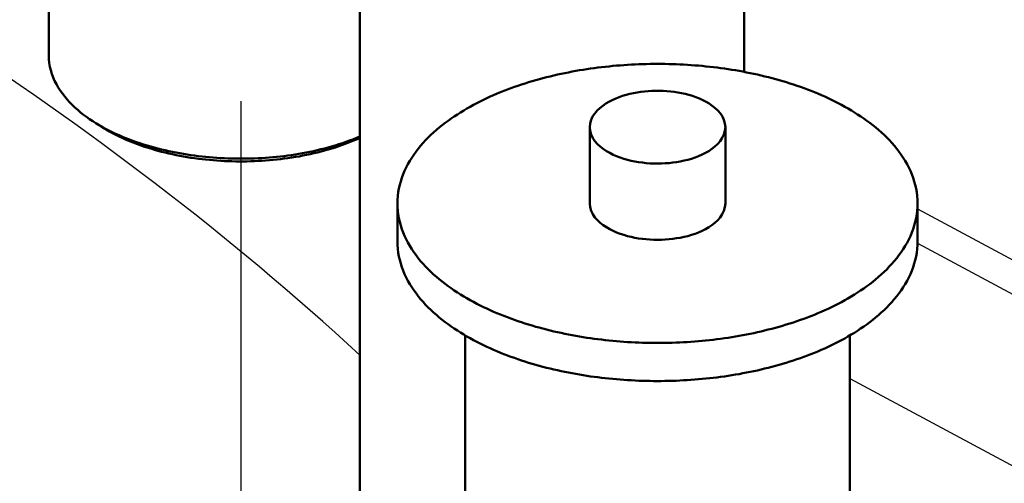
# Model space of a CAD drawing. Header units: millimetres. Extents: x 0 to 841, y 0 to 594.
# Tile 32 of 50: x 451 to 482, y 359 to 374. Entities that reach past the tile are written whole.
import ezdxf

# ---------------------------------------------------------------- set-up
doc = ezdxf.new("R2010")
doc.units = ezdxf.units.MM
doc.linetypes.add('EJE', pattern=[31, 20, -4, 3, -4])
for name, color, linetype, lineweight in [('EJE', 7, 'EJE', 25), ('FINA', 7, 'CONTINUOUS', 25), ('VIS', 7, 'CONTINUOUS', 50)]:
    doc.layers.add(name, color=color, linetype=linetype, lineweight=lineweight)

msp = doc.modelspace()

# ---------------------------------------------------------------- linework, layer by layer
at = {"layer": 'EJE'}
msp.add_line((457.7, 371.709), (457.7, 331.107), dxfattribs=at)
at = {"layer": 'FINA'}
for points in [[(451.502, 395.745), (451.502, 373.186)], [(461.533, 380.354), (461.533, 357.794)], [(473.93, 380.354), (473.93, 372.657)], [(451.502, 373.186), (451.506, 373.065), (451.518, 372.945), (451.538, 372.826), (451.566, 372.708), (451.601, 372.593), (451.643, 372.48), (451.691, 372.369), (451.746, 372.261), (451.806, 372.157), (451.871, 372.055), (451.941, 371.956), (452.015, 371.861), (452.092, 371.768), (452.174, 371.679), (452.258, 371.593), (452.346, 371.51), (452.436, 371.429), (452.528, 371.352), (452.623, 371.277), (452.72, 371.205), (452.819, 371.135), (452.919, 371.068)], [(479.518, 368.413), (479.515, 368.533), (479.506, 368.653), (479.491, 368.773), (479.47, 368.891), (479.444, 369.009), (479.412, 369.125), (479.375, 369.239), (479.333, 369.352), (479.286, 369.463), (479.235, 369.572), (479.179, 369.679), (479.12, 369.783), (479.056, 369.886), (478.989, 369.986), (478.919, 370.083), (478.846, 370.179), (478.769, 370.272), (478.69, 370.363), (478.609, 370.451), (478.525, 370.538), (478.439, 370.622), (478.351, 370.704), (478.261, 370.784), (478.169, 370.862), (478.075, 370.937), (477.98, 371.011), (477.884, 371.083), (477.786, 371.153), (477.686, 371.221), (477.586, 371.287), (477.484, 371.352), (477.382, 371.415), (477.278, 371.476), (477.173, 371.535), (477.068, 371.593), (476.961, 371.649), (476.854, 371.704), (476.746, 371.757), (476.637, 371.809), (476.528, 371.859), (476.418, 371.908), (476.307, 371.955), (476.196, 372.001), (476.084, 372.046), (475.972, 372.09), (475.859, 372.132), (475.746, 372.172), (475.632, 372.212), (475.518, 372.25), (475.403, 372.287), (475.288, 372.323), (475.173, 372.358), (475.058, 372.391), (474.942, 372.424), (474.825, 372.455), (474.709, 372.485), (474.592, 372.514), (474.475, 372.542), (474.357, 372.569), (474.24, 372.594), (474.122, 372.619), (474.004, 372.643), (473.886, 372.665), (473.767, 372.687), (473.649, 372.708), (473.53, 372.727), (473.411, 372.746), (473.292, 372.763), (473.173, 372.78), (473.053, 372.795), (472.934, 372.81), (472.814, 372.824), (472.694, 372.836), (472.574, 372.848), (472.455, 372.859), (472.335, 372.869), (472.215, 372.877), (472.094, 372.885), (471.974, 372.892), (471.854, 372.898), (471.734, 372.903), (471.613, 372.908), (471.493, 372.911), (471.373, 372.913), (471.252, 372.915), (471.132, 372.915), (471.012, 372.915), (470.891, 372.913), (470.771, 372.911), (470.65, 372.908), (470.53, 372.903), (470.41, 372.898), (470.29, 372.892), (470.169, 372.885), (470.049, 372.877), (469.929, 372.869), (469.809, 372.859), (469.689, 372.848), (469.57, 372.836), (469.45, 372.824), (469.33, 372.81), (469.211, 372.795), (469.091, 372.78), (468.972, 372.763), (468.853, 372.746), (468.734, 372.727), (468.615, 372.708), (468.497, 372.687), (468.378, 372.665), (468.26, 372.643), (468.142, 372.619), (468.024, 372.594), (467.906, 372.569), (467.789, 372.542), (467.672, 372.514), (467.555, 372.485), (467.439, 372.455), (467.322, 372.424), (467.206, 372.391), (467.091, 372.358), (466.975, 372.323), (466.86, 372.287), (466.746, 372.25), (466.632, 372.212), (466.518, 372.172), (466.405, 372.132), (466.292, 372.09), (466.18, 372.046), (466.068, 372.001), (465.957, 371.955), (465.846, 371.908), (465.736, 371.859), (465.627, 371.809), (465.518, 371.757), (465.41, 371.704), (465.303, 371.649), (465.196, 371.593), (465.091, 371.535), (464.986, 371.476), (464.882, 371.415), (464.779, 371.352), (464.678, 371.287), (464.577, 371.221), (464.478, 371.153), (464.38, 371.083), (464.284, 371.011), (464.188, 370.937), (464.095, 370.862), (464.003, 370.784), (463.913, 370.704), (463.825, 370.622), (463.739, 370.538), (463.655, 370.451), (463.573, 370.363), (463.494, 370.272), (463.418, 370.179), (463.345, 370.083), (463.274, 369.986), (463.207, 369.886), (463.144, 369.783), (463.084, 369.679), (463.029, 369.572), (462.977, 369.463), (462.931, 369.352), (462.889, 369.239), (462.852, 369.125), (462.82, 369.009), (462.794, 368.891), (462.773, 368.773), (462.758, 368.653), (462.749, 368.533), (462.746, 368.413)], [(461.533, 363.518), (461.136, 363.882), (460.737, 364.244), (460.335, 364.603), (459.932, 364.959), (459.526, 365.314), (459.118, 365.665), (458.708, 366.015), (458.296, 366.362), (457.882, 366.707), (457.467, 367.049), (457.049, 367.389), (456.629, 367.727), (456.208, 368.063), (455.785, 368.396), (455.36, 368.727), (454.933, 369.056), (454.505, 369.382), (454.075, 369.706), (453.643, 370.028), (453.209, 370.348), (452.774, 370.666), (452.338, 370.981), (451.9, 371.294), (451.46, 371.606), (451.019, 371.914), (450.576, 372.221), (450.132, 372.526)], [(473.32, 370.874), (473.308, 370.993), (473.275, 371.108), (473.224, 371.217), (473.158, 371.317), (473.08, 371.408), (472.993, 371.491), (472.899, 371.566), (472.8, 371.633), (472.697, 371.694), (472.59, 371.749), (472.481, 371.798), (472.369, 371.842), (472.256, 371.881), (472.141, 371.916), (472.024, 371.946), (471.907, 371.972), (471.789, 371.994), (471.67, 372.012), (471.551, 372.026), (471.432, 372.037), (471.312, 372.044), (471.192, 372.048), (471.072, 372.048), (470.952, 372.044), (470.832, 372.037), (470.713, 372.026), (470.593, 372.012), (470.475, 371.994), (470.357, 371.972), (470.239, 371.946), (470.123, 371.916), (470.008, 371.881), (469.895, 371.842), (469.783, 371.798), (469.674, 371.749), (469.567, 371.694), (469.464, 371.633), (469.364, 371.566), (469.271, 371.491), (469.184, 371.408), (469.106, 371.317), (469.04, 371.217), (468.988, 371.108), (468.956, 370.993), (468.944, 370.874)], [(452.919, 371.068), (453.021, 371.003), (453.124, 370.941), (453.229, 370.881), (453.334, 370.824), (453.441, 370.768), (453.549, 370.714), (453.658, 370.663), (453.768, 370.613), (453.879, 370.566), (453.99, 370.52), (454.103, 370.476), (454.216, 370.434), (454.329, 370.393), (454.443, 370.354), (454.558, 370.317), (454.673, 370.282), (454.789, 370.248), (454.905, 370.216), (455.021, 370.185), (455.138, 370.156), (455.256, 370.128), (455.373, 370.101), (455.491, 370.077), (455.609, 370.053), (455.728, 370.031), (455.847, 370.01), (455.966, 369.991), (456.085, 369.973), (456.204, 369.956), (456.324, 369.941), (456.443, 369.927), (456.563, 369.914), (456.683, 369.903), (456.803, 369.893), (456.924, 369.884), (457.044, 369.877), (457.164, 369.871), (457.285, 369.866), (457.405, 369.862), (457.526, 369.859), (457.646, 369.858), (457.767, 369.858), (457.887, 369.86), (458.008, 369.862), (458.128, 369.866), (458.249, 369.871), (458.369, 369.877), (458.489, 369.885), (458.61, 369.894), (458.73, 369.904), (458.85, 369.916), (458.97, 369.929), (459.089, 369.943), (459.209, 369.958), (459.328, 369.975), (459.447, 369.993), (459.566, 370.012), (459.685, 370.033), (459.803, 370.055), (459.922, 370.079), (460.04, 370.104), (460.157, 370.131), (460.274, 370.159), (460.391, 370.188), (460.508, 370.219), (460.624, 370.252), (460.739, 370.286), (460.855, 370.321), (460.969, 370.359), (461.083, 370.397), (461.197, 370.438), (461.31, 370.48), (461.422, 370.525), (461.533, 370.571)], [(453.144, 370.922), (452.919, 371.068)], [(453.035, 370.995), (453.053, 370.982), (453.071, 370.97), (453.089, 370.958), (453.107, 370.946), (453.126, 370.934), (453.144, 370.922)], [(453.144, 370.922), (453.246, 370.857), (453.35, 370.795), (453.455, 370.735), (453.561, 370.678), (453.668, 370.622), (453.777, 370.569), (453.886, 370.518), (453.997, 370.469), (454.108, 370.422), (454.22, 370.377), (454.333, 370.334), (454.446, 370.293), (454.561, 370.254), (454.675, 370.216), (454.791, 370.18), (454.907, 370.146), (455.023, 370.113), (455.14, 370.082), (455.257, 370.053), (455.374, 370.025), (455.492, 369.998), (455.61, 369.974), (455.729, 369.95), (455.848, 369.929), (455.967, 369.908), (456.086, 369.889), (456.206, 369.872), (456.325, 369.856), (456.445, 369.841), (456.565, 369.828), (456.685, 369.816), (456.806, 369.805), (456.926, 369.796), (457.047, 369.788), (457.167, 369.781), (457.288, 369.776), (457.409, 369.772), (457.529, 369.77), (457.65, 369.769), (457.771, 369.769), (457.892, 369.77), (458.013, 369.773), (458.133, 369.777), (458.254, 369.783), (458.375, 369.789), (458.495, 369.797), (458.615, 369.807), (458.736, 369.818), (458.856, 369.83), (458.976, 369.843), (459.096, 369.858), (459.216, 369.875), (459.335, 369.892), (459.454, 369.912), (459.573, 369.932), (459.692, 369.954), (459.81, 369.978), (459.929, 370.003), (460.046, 370.03), (460.164, 370.058), (460.281, 370.087), (460.398, 370.119), (460.514, 370.152), (460.63, 370.186), (460.745, 370.222), (460.86, 370.26), (460.974, 370.3), (461.087, 370.342), (461.2, 370.385), (461.312, 370.43), (461.423, 370.478), (461.533, 370.527)], [(468.944, 370.874), (468.956, 370.751), (468.99, 370.634), (469.044, 370.523), (469.113, 370.421), (469.194, 370.329), (469.284, 370.245), (469.38, 370.17), (469.483, 370.102), (469.589, 370.041), (469.699, 369.986), (469.812, 369.937), (469.927, 369.893), (470.044, 369.855), (470.162, 369.821), (470.281, 369.792), (470.401, 369.766), (470.522, 369.746), (470.644, 369.729), (470.766, 369.716), (470.889, 369.706), (471.012, 369.701), (471.134, 369.699), (471.257, 369.701), (471.38, 369.707), (471.503, 369.716), (471.625, 369.729), (471.746, 369.746), (471.867, 369.767), (471.988, 369.793), (472.107, 369.822), (472.225, 369.856), (472.342, 369.895), (472.456, 369.939), (472.569, 369.988), (472.679, 370.043)], [(468.944, 370.874), (468.944, 368.413)], [(472.679, 370.043), (472.785, 370.104), (472.886, 370.172), (472.983, 370.247), (473.072, 370.331), (473.152, 370.423), (473.221, 370.525), (473.274, 370.635), (473.308, 370.752), (473.32, 370.874)], [(473.32, 370.874), (473.32, 368.413)], [(462.746, 368.413), (462.749, 368.292), (462.758, 368.172), (462.773, 368.053), (462.794, 367.935), (462.82, 367.817), (462.852, 367.701), (462.888, 367.587), (462.93, 367.474), (462.977, 367.363), (463.029, 367.254), (463.084, 367.147), (463.144, 367.043), (463.207, 366.94), (463.274, 366.84), (463.344, 366.743), (463.418, 366.647), (463.494, 366.554), (463.573, 366.463), (463.654, 366.375), (463.738, 366.289), (463.824, 366.204), (463.912, 366.122), (464.002, 366.043), (464.094, 365.965), (464.187, 365.889), (464.283, 365.815), (464.379, 365.743), (464.477, 365.673), (464.576, 365.605), (464.677, 365.539), (464.778, 365.474), (464.881, 365.412), (464.984, 365.351), (465.089, 365.291), (465.195, 365.233), (465.301, 365.177), (465.408, 365.122), (465.516, 365.069), (465.625, 365.017), (465.734, 364.967), (465.844, 364.918), (465.955, 364.871), (466.066, 364.825), (466.178, 364.78), (466.29, 364.737), (466.403, 364.695), (466.516, 364.654), (466.63, 364.614), (466.744, 364.576), (466.858, 364.539), (466.973, 364.503), (467.088, 364.468), (467.204, 364.435), (467.32, 364.403), (467.436, 364.371), (467.552, 364.341), (467.669, 364.312), (467.786, 364.284), (467.904, 364.257), (468.021, 364.232), (468.139, 364.207), (468.257, 364.183), (468.375, 364.161), (468.493, 364.139), (468.612, 364.119), (468.731, 364.099), (468.85, 364.08), (468.969, 364.063), (469.088, 364.046), (469.207, 364.031), (469.327, 364.016), (469.446, 364.002), (469.566, 363.99), (469.686, 363.978), (469.806, 363.967), (469.925, 363.957), (470.045, 363.948), (470.166, 363.94), (470.286, 363.933), (470.406, 363.927), (470.526, 363.922), (470.646, 363.918), (470.767, 363.915), (470.887, 363.912), (471.007, 363.911), (471.128, 363.91), (471.248, 363.911), (471.368, 363.912), (471.489, 363.915), (471.609, 363.918), (471.729, 363.922), (471.849, 363.927), (471.97, 363.933), (472.09, 363.94), (472.21, 363.948), (472.33, 363.957), (472.45, 363.966), (472.57, 363.977), (472.689, 363.989), (472.809, 364.001), (472.929, 364.015), (473.048, 364.03), (473.167, 364.045), (473.287, 364.062), (473.406, 364.079), (473.525, 364.098), (473.643, 364.117), (473.762, 364.138), (473.88, 364.159), (473.999, 364.182), (474.117, 364.205), (474.234, 364.23), (474.352, 364.256), (474.469, 364.282), (474.586, 364.31), (474.703, 364.339), (474.82, 364.369), (474.936, 364.4), (475.052, 364.433), (475.167, 364.466), (475.283, 364.501), (475.398, 364.536), (475.512, 364.573), (475.626, 364.612), (475.74, 364.651), (475.853, 364.692), (475.966, 364.734), (476.078, 364.777), (476.19, 364.822), (476.301, 364.868), (476.412, 364.915), (476.522, 364.964), (476.631, 365.014), (476.74, 365.065), (476.848, 365.118), (476.955, 365.173), (477.062, 365.229)], [(462.746, 368.413), (462.746, 367.182)], [(468.944, 368.413), (468.956, 368.291), (468.99, 368.173), (469.044, 368.062), (469.113, 367.961), (469.194, 367.868), (469.284, 367.785), (469.38, 367.709), (469.483, 367.641), (469.589, 367.58), (469.699, 367.525), (469.812, 367.476), (469.927, 367.433), (470.044, 367.394), (470.162, 367.36), (470.281, 367.331), (470.401, 367.306), (470.522, 367.285), (470.644, 367.268), (470.766, 367.255), (470.889, 367.246), (471.012, 367.24), (471.134, 367.238), (471.257, 367.24), (471.38, 367.246), (471.503, 367.255), (471.625, 367.268), (471.746, 367.286), (471.867, 367.307), (471.988, 367.332), (472.107, 367.361), (472.225, 367.395), (472.342, 367.434), (472.456, 367.478), (472.569, 367.527), (472.679, 367.582)], [(472.679, 367.582), (472.785, 367.643), (472.886, 367.711), (472.983, 367.787), (473.072, 367.87), (473.152, 367.962), (473.221, 368.064), (473.274, 368.174), (473.308, 368.291), (473.32, 368.413)], [(477.062, 365.229), (477.167, 365.287), (477.272, 365.346), (477.376, 365.408), (477.479, 365.47), (477.581, 365.535), (477.682, 365.601), (477.781, 365.669), (477.879, 365.739), (477.976, 365.811), (478.072, 365.885), (478.165, 365.961), (478.257, 366.039), (478.348, 366.119), (478.436, 366.201), (478.522, 366.285), (478.606, 366.372), (478.688, 366.46), (478.767, 366.551), (478.844, 366.644), (478.917, 366.74), (478.988, 366.838), (479.055, 366.938), (479.119, 367.04), (479.178, 367.145), (479.234, 367.252), (479.286, 367.361), (479.333, 367.472), (479.375, 367.585), (479.412, 367.7), (479.444, 367.816), (479.47, 367.934), (479.491, 368.052), (479.506, 368.172), (479.515, 368.292), (479.518, 368.413)], [(479.518, 368.413), (479.518, 367.182)], [(479.518, 368.235), (599.5, 303.818)], [(462.746, 367.182), (462.749, 367.062), (462.758, 366.942), (462.773, 366.823), (462.794, 366.704), (462.82, 366.587), (462.852, 366.471), (462.888, 366.356), (462.93, 366.243), (462.977, 366.133), (463.029, 366.024), (463.084, 365.917), (463.144, 365.812), (463.207, 365.71), (463.274, 365.61), (463.344, 365.512), (463.418, 365.417), (463.494, 365.324), (463.573, 365.233), (463.654, 365.145), (463.738, 365.058), (463.824, 364.974), (463.912, 364.892), (464.002, 364.812), (464.094, 364.734), (464.187, 364.659), (464.283, 364.585), (464.379, 364.513), (464.477, 364.443), (464.576, 364.375), (464.677, 364.309), (464.778, 364.244), (464.881, 364.181), (464.984, 364.12), (465.089, 364.061), (465.195, 364.003), (465.301, 363.947), (465.408, 363.892), (465.516, 363.839), (465.625, 363.787), (465.734, 363.737), (465.844, 363.688), (465.955, 363.641), (466.066, 363.594), (466.178, 363.55), (466.29, 363.506), (466.403, 363.464), (466.516, 363.424), (466.63, 363.384), (466.744, 363.346), (466.858, 363.309), (466.973, 363.273), (467.088, 363.238), (467.204, 363.205), (467.32, 363.172), (467.436, 363.141), (467.552, 363.111), (467.669, 363.082), (467.786, 363.054), (467.904, 363.027), (468.021, 363.001), (468.139, 362.977), (468.257, 362.953), (468.375, 362.93), (468.493, 362.909), (468.612, 362.888), (468.731, 362.869), (468.85, 362.85), (468.969, 362.832), (469.088, 362.816), (469.207, 362.8), (469.327, 362.786), (469.446, 362.772), (469.566, 362.759), (469.686, 362.748), (469.806, 362.737), (469.925, 362.727), (470.045, 362.718), (470.166, 362.71), (470.286, 362.703), (470.406, 362.697), (470.526, 362.692), (470.646, 362.688), (470.767, 362.684), (470.887, 362.682), (471.007, 362.681), (471.128, 362.68), (471.248, 362.68), (471.368, 362.682), (471.489, 362.684), (471.609, 362.687), (471.729, 362.691), (471.849, 362.697), (471.97, 362.703), (472.09, 362.71), (472.21, 362.717), (472.33, 362.726), (472.45, 362.736), (472.57, 362.747), (472.689, 362.758), (472.809, 362.771), (472.929, 362.785), (473.048, 362.799), (473.167, 362.815), (473.287, 362.831), (473.406, 362.849), (473.525, 362.867), (473.643, 362.887), (473.762, 362.907), (473.88, 362.929), (473.999, 362.951), (474.117, 362.975), (474.234, 363), (474.352, 363.025), (474.469, 363.052), (474.586, 363.08), (474.703, 363.109), (474.82, 363.139), (474.936, 363.17), (475.052, 363.202), (475.167, 363.236), (475.283, 363.27), (475.398, 363.306), (475.512, 363.343), (475.626, 363.381), (475.74, 363.421), (475.853, 363.461), (475.966, 363.503), (476.078, 363.547), (476.19, 363.591), (476.301, 363.637), (476.412, 363.684), (476.522, 363.733), (476.631, 363.783), (476.74, 363.835), (476.848, 363.888), (476.955, 363.943), (477.062, 363.999)], [(477.062, 363.999), (477.167, 364.057), (477.272, 364.116), (477.376, 364.177), (477.479, 364.24), (477.581, 364.305), (477.682, 364.371), (477.781, 364.439), (477.879, 364.509), (477.976, 364.581), (478.072, 364.655), (478.165, 364.731), (478.257, 364.808), (478.348, 364.888), (478.436, 364.97), (478.522, 365.055), (478.606, 365.141), (478.688, 365.23), (478.767, 365.321), (478.844, 365.414), (478.917, 365.509), (478.988, 365.607), (479.055, 365.707), (479.119, 365.81), (479.178, 365.915), (479.234, 366.021), (479.286, 366.13), (479.333, 366.242), (479.375, 366.355), (479.412, 366.469), (479.444, 366.586), (479.47, 366.703), (479.491, 366.822), (479.506, 366.942), (479.515, 367.062), (479.518, 367.182)], [(479.517, 367.128), (598.469, 303.264)], [(464.934, 364.15), (464.934, 356.453)], [(477.33, 364.15), (477.33, 341.59)], [(477.33, 362.766), (506.009, 347.368)]]:
    msp.add_lwpolyline(points, dxfattribs=at)
at = {"layer": 'VIS'}
for points in [[(451.502, 395.745), (451.502, 373.186)], [(461.533, 380.354), (461.533, 357.794)], [(473.93, 380.354), (473.93, 372.657)], [(451.502, 373.186), (451.506, 373.065), (451.518, 372.945), (451.538, 372.826), (451.566, 372.708), (451.601, 372.593), (451.643, 372.48), (451.691, 372.369), (451.746, 372.261), (451.806, 372.157), (451.871, 372.055), (451.941, 371.956), (452.015, 371.861), (452.092, 371.768), (452.174, 371.679), (452.258, 371.593), (452.346, 371.51), (452.436, 371.429), (452.528, 371.352), (452.623, 371.277), (452.72, 371.205), (452.819, 371.135), (452.919, 371.068)], [(479.518, 368.413), (479.515, 368.533), (479.506, 368.653), (479.491, 368.773), (479.47, 368.891), (479.444, 369.009), (479.412, 369.125), (479.375, 369.239), (479.333, 369.352), (479.286, 369.463), (479.235, 369.572), (479.179, 369.679), (479.12, 369.783), (479.056, 369.886), (478.989, 369.986), (478.919, 370.083), (478.846, 370.179), (478.769, 370.272), (478.69, 370.363), (478.609, 370.451), (478.525, 370.538), (478.439, 370.622), (478.351, 370.704), (478.261, 370.784), (478.169, 370.862), (478.075, 370.937), (477.98, 371.011), (477.884, 371.083), (477.786, 371.153), (477.686, 371.221), (477.586, 371.287), (477.484, 371.352), (477.382, 371.415), (477.278, 371.476), (477.173, 371.535), (477.068, 371.593), (476.961, 371.649), (476.854, 371.704), (476.746, 371.757), (476.637, 371.809), (476.528, 371.859), (476.418, 371.908), (476.307, 371.955), (476.196, 372.001), (476.084, 372.046), (475.972, 372.09), (475.859, 372.132), (475.746, 372.172), (475.632, 372.212), (475.518, 372.25), (475.403, 372.287), (475.288, 372.323), (475.173, 372.358), (475.058, 372.391), (474.942, 372.424), (474.825, 372.455), (474.709, 372.485), (474.592, 372.514), (474.475, 372.542), (474.357, 372.569), (474.24, 372.594), (474.122, 372.619), (474.004, 372.643), (473.886, 372.665), (473.767, 372.687), (473.649, 372.708), (473.53, 372.727), (473.411, 372.746), (473.292, 372.763), (473.173, 372.78), (473.053, 372.795), (472.934, 372.81), (472.814, 372.824), (472.694, 372.836), (472.574, 372.848), (472.455, 372.859), (472.335, 372.869), (472.215, 372.877), (472.094, 372.885), (471.974, 372.892), (471.854, 372.898), (471.734, 372.903), (471.613, 372.908), (471.493, 372.911), (471.373, 372.913), (471.252, 372.915), (471.132, 372.915), (471.012, 372.915), (470.891, 372.913), (470.771, 372.911), (470.65, 372.908), (470.53, 372.903), (470.41, 372.898), (470.29, 372.892), (470.169, 372.885), (470.049, 372.877), (469.929, 372.869), (469.809, 372.859), (469.689, 372.848), (469.57, 372.836), (469.45, 372.824), (469.33, 372.81), (469.211, 372.795), (469.091, 372.78), (468.972, 372.763), (468.853, 372.746), (468.734, 372.727), (468.615, 372.708), (468.497, 372.687), (468.378, 372.665), (468.26, 372.643), (468.142, 372.619), (468.024, 372.594), (467.906, 372.569), (467.789, 372.542), (467.672, 372.514), (467.555, 372.485), (467.439, 372.455), (467.322, 372.424), (467.206, 372.391), (467.091, 372.358), (466.975, 372.323), (466.86, 372.287), (466.746, 372.25), (466.632, 372.212), (466.518, 372.172), (466.405, 372.132), (466.292, 372.09), (466.18, 372.046), (466.068, 372.001), (465.957, 371.955), (465.846, 371.908), (465.736, 371.859), (465.627, 371.809), (465.518, 371.757), (465.41, 371.704), (465.303, 371.649), (465.196, 371.593), (465.091, 371.535), (464.986, 371.476), (464.882, 371.415), (464.779, 371.352), (464.678, 371.287), (464.577, 371.221), (464.478, 371.153), (464.38, 371.083), (464.284, 371.011), (464.188, 370.937), (464.095, 370.862), (464.003, 370.784), (463.913, 370.704), (463.825, 370.622), (463.739, 370.538), (463.655, 370.451), (463.573, 370.363), (463.494, 370.272), (463.418, 370.179), (463.345, 370.083), (463.274, 369.986), (463.207, 369.886), (463.144, 369.783), (463.084, 369.679), (463.029, 369.572), (462.977, 369.463), (462.931, 369.352), (462.889, 369.239), (462.852, 369.125), (462.82, 369.009), (462.794, 368.891), (462.773, 368.773), (462.758, 368.653), (462.749, 368.533), (462.746, 368.413)], [(473.32, 370.874), (473.308, 370.993), (473.275, 371.108), (473.224, 371.217), (473.158, 371.317), (473.08, 371.408), (472.993, 371.491), (472.899, 371.566), (472.8, 371.633), (472.697, 371.694), (472.59, 371.749), (472.481, 371.798), (472.369, 371.842), (472.256, 371.881), (472.141, 371.916), (472.024, 371.946), (471.907, 371.972), (471.789, 371.994), (471.67, 372.012), (471.551, 372.026), (471.432, 372.037), (471.312, 372.044), (471.192, 372.048), (471.072, 372.048), (470.952, 372.044), (470.832, 372.037), (470.713, 372.026), (470.593, 372.012), (470.475, 371.994), (470.357, 371.972), (470.239, 371.946), (470.123, 371.916), (470.008, 371.881), (469.895, 371.842), (469.783, 371.798), (469.674, 371.749), (469.567, 371.694), (469.464, 371.633), (469.364, 371.566), (469.271, 371.491), (469.184, 371.408), (469.106, 371.317), (469.04, 371.217), (468.988, 371.108), (468.956, 370.993), (468.944, 370.874)], [(452.919, 371.068), (453.021, 371.003), (453.124, 370.941), (453.229, 370.881), (453.334, 370.824), (453.441, 370.768), (453.549, 370.714), (453.658, 370.663), (453.768, 370.613), (453.879, 370.566), (453.99, 370.52), (454.103, 370.476), (454.216, 370.434), (454.329, 370.393), (454.443, 370.354), (454.558, 370.317), (454.673, 370.282), (454.789, 370.248), (454.905, 370.216), (455.021, 370.185), (455.138, 370.156), (455.256, 370.128), (455.373, 370.101), (455.491, 370.077), (455.609, 370.053), (455.728, 370.031), (455.847, 370.01), (455.966, 369.991), (456.085, 369.973), (456.204, 369.956), (456.324, 369.941), (456.443, 369.927), (456.563, 369.914), (456.683, 369.903), (456.803, 369.893), (456.924, 369.884), (457.044, 369.877), (457.164, 369.871), (457.285, 369.866), (457.405, 369.862), (457.526, 369.859), (457.646, 369.858), (457.767, 369.858), (457.887, 369.86), (458.008, 369.862), (458.128, 369.866), (458.249, 369.871), (458.369, 369.877), (458.489, 369.885), (458.61, 369.894), (458.73, 369.904), (458.85, 369.916), (458.97, 369.929), (459.089, 369.943), (459.209, 369.958), (459.328, 369.975), (459.447, 369.993), (459.566, 370.012), (459.685, 370.033), (459.803, 370.055), (459.922, 370.079), (460.04, 370.104), (460.157, 370.131), (460.274, 370.159), (460.391, 370.188), (460.508, 370.219), (460.624, 370.252), (460.739, 370.286), (460.855, 370.321), (460.969, 370.359), (461.083, 370.397), (461.197, 370.438), (461.31, 370.48), (461.422, 370.525), (461.533, 370.571)], [(453.144, 370.922), (452.919, 371.068)], [(453.035, 370.995), (453.053, 370.982), (453.071, 370.97), (453.089, 370.958), (453.107, 370.946), (453.126, 370.934), (453.144, 370.922)], [(453.144, 370.922), (453.246, 370.857), (453.35, 370.795), (453.455, 370.735), (453.561, 370.678), (453.668, 370.622), (453.777, 370.569), (453.886, 370.518), (453.997, 370.469), (454.108, 370.422), (454.22, 370.377), (454.333, 370.334), (454.446, 370.293), (454.561, 370.254), (454.675, 370.216), (454.791, 370.18), (454.907, 370.146), (455.023, 370.113), (455.14, 370.082), (455.257, 370.053), (455.374, 370.025), (455.492, 369.998), (455.61, 369.974), (455.729, 369.95), (455.848, 369.929), (455.967, 369.908), (456.086, 369.889), (456.206, 369.872), (456.325, 369.856), (456.445, 369.841), (456.565, 369.828), (456.685, 369.816), (456.806, 369.805), (456.926, 369.796), (457.047, 369.788), (457.167, 369.781), (457.288, 369.776), (457.409, 369.772), (457.529, 369.77), (457.65, 369.769), (457.771, 369.769), (457.892, 369.77), (458.013, 369.773), (458.133, 369.777), (458.254, 369.783), (458.375, 369.789), (458.495, 369.797), (458.615, 369.807), (458.736, 369.818), (458.856, 369.83), (458.976, 369.843), (459.096, 369.858), (459.216, 369.875), (459.335, 369.892), (459.454, 369.912), (459.573, 369.932), (459.692, 369.954), (459.81, 369.978), (459.929, 370.003), (460.046, 370.03), (460.164, 370.058), (460.281, 370.087), (460.398, 370.119), (460.514, 370.152), (460.63, 370.186), (460.745, 370.222), (460.86, 370.26), (460.974, 370.3), (461.087, 370.342), (461.2, 370.385), (461.312, 370.43), (461.423, 370.478), (461.533, 370.527)], [(468.944, 370.874), (468.956, 370.751), (468.99, 370.634), (469.044, 370.523), (469.113, 370.421), (469.194, 370.329), (469.284, 370.245), (469.38, 370.17), (469.483, 370.102), (469.589, 370.041), (469.699, 369.986), (469.812, 369.937), (469.927, 369.893), (470.044, 369.855), (470.162, 369.821), (470.281, 369.792), (470.401, 369.766), (470.522, 369.746), (470.644, 369.729), (470.766, 369.716), (470.889, 369.706), (471.012, 369.701), (471.134, 369.699), (471.257, 369.701), (471.38, 369.707), (471.503, 369.716), (471.625, 369.729), (471.746, 369.746), (471.867, 369.767), (471.988, 369.793), (472.107, 369.822), (472.225, 369.856), (472.342, 369.895), (472.456, 369.939), (472.569, 369.988), (472.679, 370.043)], [(468.944, 370.874), (468.944, 368.413)], [(472.679, 370.043), (472.785, 370.104), (472.886, 370.172), (472.983, 370.247), (473.072, 370.331), (473.152, 370.423), (473.221, 370.525), (473.274, 370.635), (473.308, 370.752), (473.32, 370.874)], [(473.32, 370.874), (473.32, 368.413)], [(462.746, 368.413), (462.749, 368.292), (462.758, 368.172), (462.773, 368.053), (462.794, 367.935), (462.82, 367.817), (462.852, 367.701), (462.888, 367.587), (462.93, 367.474), (462.977, 367.363), (463.029, 367.254), (463.084, 367.147), (463.144, 367.043), (463.207, 366.94), (463.274, 366.84), (463.344, 366.743), (463.418, 366.647), (463.494, 366.554), (463.573, 366.463), (463.654, 366.375), (463.738, 366.289), (463.824, 366.204), (463.912, 366.122), (464.002, 366.043), (464.094, 365.965), (464.187, 365.889), (464.283, 365.815), (464.379, 365.743), (464.477, 365.673), (464.576, 365.605), (464.677, 365.539), (464.778, 365.474), (464.881, 365.412), (464.984, 365.351), (465.089, 365.291), (465.195, 365.233), (465.301, 365.177), (465.408, 365.122), (465.516, 365.069), (465.625, 365.017), (465.734, 364.967), (465.844, 364.918), (465.955, 364.871), (466.066, 364.825), (466.178, 364.78), (466.29, 364.737), (466.403, 364.695), (466.516, 364.654), (466.63, 364.614), (466.744, 364.576), (466.858, 364.539), (466.973, 364.503), (467.088, 364.468), (467.204, 364.435), (467.32, 364.403), (467.436, 364.371), (467.552, 364.341), (467.669, 364.312), (467.786, 364.284), (467.904, 364.257), (468.021, 364.232), (468.139, 364.207), (468.257, 364.183), (468.375, 364.161), (468.493, 364.139), (468.612, 364.119), (468.731, 364.099), (468.85, 364.08), (468.969, 364.063), (469.088, 364.046), (469.207, 364.031), (469.327, 364.016), (469.446, 364.002), (469.566, 363.99), (469.686, 363.978), (469.806, 363.967), (469.925, 363.957), (470.045, 363.948), (470.166, 363.94), (470.286, 363.933), (470.406, 363.927), (470.526, 363.922), (470.646, 363.918), (470.767, 363.915), (470.887, 363.912), (471.007, 363.911), (471.128, 363.91), (471.248, 363.911), (471.368, 363.912), (471.489, 363.915), (471.609, 363.918), (471.729, 363.922), (471.849, 363.927), (471.97, 363.933), (472.09, 363.94), (472.21, 363.948), (472.33, 363.957), (472.45, 363.966), (472.57, 363.977), (472.689, 363.989), (472.809, 364.001), (472.929, 364.015), (473.048, 364.03), (473.167, 364.045), (473.287, 364.062), (473.406, 364.079), (473.525, 364.098), (473.643, 364.117), (473.762, 364.138), (473.88, 364.159), (473.999, 364.182), (474.117, 364.205), (474.234, 364.23), (474.352, 364.256), (474.469, 364.282), (474.586, 364.31), (474.703, 364.339), (474.82, 364.369), (474.936, 364.4), (475.052, 364.433), (475.167, 364.466), (475.283, 364.501), (475.398, 364.536), (475.512, 364.573), (475.626, 364.612), (475.74, 364.651), (475.853, 364.692), (475.966, 364.734), (476.078, 364.777), (476.19, 364.822), (476.301, 364.868), (476.412, 364.915), (476.522, 364.964), (476.631, 365.014), (476.74, 365.065), (476.848, 365.118), (476.955, 365.173), (477.062, 365.229)], [(462.746, 368.413), (462.746, 367.182)], [(468.944, 368.413), (468.956, 368.291), (468.99, 368.173), (469.044, 368.062), (469.113, 367.961), (469.194, 367.868), (469.284, 367.785), (469.38, 367.709), (469.483, 367.641), (469.589, 367.58), (469.699, 367.525), (469.812, 367.476), (469.927, 367.433), (470.044, 367.394), (470.162, 367.36), (470.281, 367.331), (470.401, 367.306), (470.522, 367.285), (470.644, 367.268), (470.766, 367.255), (470.889, 367.246), (471.012, 367.24), (471.134, 367.238), (471.257, 367.24), (471.38, 367.246), (471.503, 367.255), (471.625, 367.268), (471.746, 367.286), (471.867, 367.307), (471.988, 367.332), (472.107, 367.361), (472.225, 367.395), (472.342, 367.434), (472.456, 367.478), (472.569, 367.527), (472.679, 367.582)], [(472.679, 367.582), (472.785, 367.643), (472.886, 367.711), (472.983, 367.787), (473.072, 367.87), (473.152, 367.962), (473.221, 368.064), (473.274, 368.174), (473.308, 368.291), (473.32, 368.413)], [(477.062, 365.229), (477.167, 365.287), (477.272, 365.346), (477.376, 365.408), (477.479, 365.47), (477.581, 365.535), (477.682, 365.601), (477.781, 365.669), (477.879, 365.739), (477.976, 365.811), (478.072, 365.885), (478.165, 365.961), (478.257, 366.039), (478.348, 366.119), (478.436, 366.201), (478.522, 366.285), (478.606, 366.372), (478.688, 366.46), (478.767, 366.551), (478.844, 366.644), (478.917, 366.74), (478.988, 366.838), (479.055, 366.938), (479.119, 367.04), (479.178, 367.145), (479.234, 367.252), (479.286, 367.361), (479.333, 367.472), (479.375, 367.585), (479.412, 367.7), (479.444, 367.816), (479.47, 367.934), (479.491, 368.052), (479.506, 368.172), (479.515, 368.292), (479.518, 368.413)], [(479.518, 368.413), (479.518, 367.182)], [(462.746, 367.182), (462.749, 367.062), (462.758, 366.942), (462.773, 366.823), (462.794, 366.704), (462.82, 366.587), (462.852, 366.471), (462.888, 366.356), (462.93, 366.243), (462.977, 366.133), (463.029, 366.024), (463.084, 365.917), (463.144, 365.812), (463.207, 365.71), (463.274, 365.61), (463.344, 365.512), (463.418, 365.417), (463.494, 365.324), (463.573, 365.233), (463.654, 365.145), (463.738, 365.058), (463.824, 364.974), (463.912, 364.892), (464.002, 364.812), (464.094, 364.734), (464.187, 364.659), (464.283, 364.585), (464.379, 364.513), (464.477, 364.443), (464.576, 364.375), (464.677, 364.309), (464.778, 364.244), (464.881, 364.181), (464.984, 364.12), (465.089, 364.061), (465.195, 364.003), (465.301, 363.947), (465.408, 363.892), (465.516, 363.839), (465.625, 363.787), (465.734, 363.737), (465.844, 363.688), (465.955, 363.641), (466.066, 363.594), (466.178, 363.55), (466.29, 363.506), (466.403, 363.464), (466.516, 363.424), (466.63, 363.384), (466.744, 363.346), (466.858, 363.309), (466.973, 363.273), (467.088, 363.238), (467.204, 363.205), (467.32, 363.172), (467.436, 363.141), (467.552, 363.111), (467.669, 363.082), (467.786, 363.054), (467.904, 363.027), (468.021, 363.001), (468.139, 362.977), (468.257, 362.953), (468.375, 362.93), (468.493, 362.909), (468.612, 362.888), (468.731, 362.869), (468.85, 362.85), (468.969, 362.832), (469.088, 362.816), (469.207, 362.8), (469.327, 362.786), (469.446, 362.772), (469.566, 362.759), (469.686, 362.748), (469.806, 362.737), (469.925, 362.727), (470.045, 362.718), (470.166, 362.71), (470.286, 362.703), (470.406, 362.697), (470.526, 362.692), (470.646, 362.688), (470.767, 362.684), (470.887, 362.682), (471.007, 362.681), (471.128, 362.68), (471.248, 362.68), (471.368, 362.682), (471.489, 362.684), (471.609, 362.687), (471.729, 362.691), (471.849, 362.697), (471.97, 362.703), (472.09, 362.71), (472.21, 362.717), (472.33, 362.726), (472.45, 362.736), (472.57, 362.747), (472.689, 362.758), (472.809, 362.771), (472.929, 362.785), (473.048, 362.799), (473.167, 362.815), (473.287, 362.831), (473.406, 362.849), (473.525, 362.867), (473.643, 362.887), (473.762, 362.907), (473.88, 362.929), (473.999, 362.951), (474.117, 362.975), (474.234, 363), (474.352, 363.025), (474.469, 363.052), (474.586, 363.08), (474.703, 363.109), (474.82, 363.139), (474.936, 363.17), (475.052, 363.202), (475.167, 363.236), (475.283, 363.27), (475.398, 363.306), (475.512, 363.343), (475.626, 363.381), (475.74, 363.421), (475.853, 363.461), (475.966, 363.503), (476.078, 363.547), (476.19, 363.591), (476.301, 363.637), (476.412, 363.684), (476.522, 363.733), (476.631, 363.783), (476.74, 363.835), (476.848, 363.888), (476.955, 363.943), (477.062, 363.999)], [(477.062, 363.999), (477.167, 364.057), (477.272, 364.116), (477.376, 364.177), (477.479, 364.24), (477.581, 364.305), (477.682, 364.371), (477.781, 364.439), (477.879, 364.509), (477.976, 364.581), (478.072, 364.655), (478.165, 364.731), (478.257, 364.808), (478.348, 364.888), (478.436, 364.97), (478.522, 365.055), (478.606, 365.141), (478.688, 365.23), (478.767, 365.321), (478.844, 365.414), (478.917, 365.509), (478.988, 365.607), (479.055, 365.707), (479.119, 365.81), (479.178, 365.915), (479.234, 366.021), (479.286, 366.13), (479.333, 366.242), (479.375, 366.355), (479.412, 366.469), (479.444, 366.586), (479.47, 366.703), (479.491, 366.822), (479.506, 366.942), (479.515, 367.062), (479.518, 367.182)], [(464.934, 364.15), (464.934, 356.453)], [(477.33, 364.15), (477.33, 341.59)]]:
    msp.add_lwpolyline(points, dxfattribs=at)

doc.saveas('drawing.dxf')
